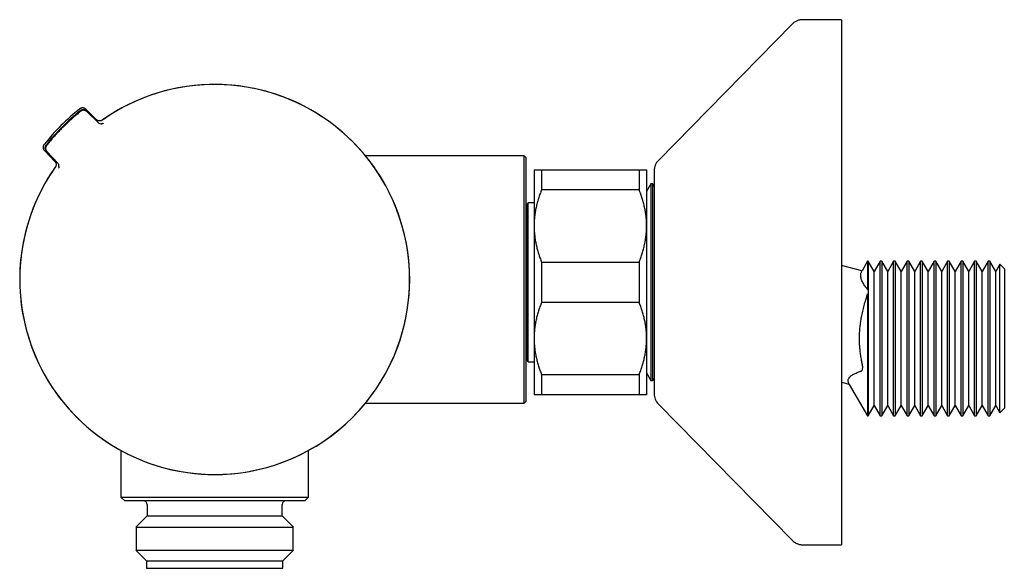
# Model space of a CAD drawing. Header units: millimetres. Extents: x 8 to 1095, y 12 to 2372.
# Tile 38 of 88: x 94 to 225, y 1373 to 1446. Entities that reach past the tile are written whole.
import ezdxf

# ---------------------------------------------------------------- set-up
doc = ezdxf.new("R2010")
doc.units = ezdxf.units.MM

msp = doc.modelspace()

# ---------------------------------------------------------------- linework, layer by layer
at = {"color": 7, "linetype": 'Continuous', "lineweight": 30}
for p, q in [((203.37, 1445.68), (198.2, 1445.68)), ((203.37, 1445.68), (203.37, 1375.68)), ((196.78, 1445.08), (178.94, 1426.93)), ((104.03, 1432.35), (102.58, 1433.76)), ((102.66, 1433.56), (104.15, 1432.13)), ((104.24, 1431.97), (102.71, 1433.45)), ((104.03, 1432.35), (104.09, 1432.3)), ((97.06, 1428.23), (98.46, 1426.78)), ((98.69, 1426.66), (97.25, 1428.15)), ((97.37, 1428.1), (98.84, 1426.57)), ((161.02, 1427.55), (139.86, 1427.55)), ((161.27, 1427.3), (161.02, 1427.55)), ((161.02, 1394.55), (161.02, 1427.55)), ((161.27, 1427.3), (161.27, 1394.8)), ((98.52, 1426.72), (98.46, 1426.78)), ((162.37, 1425.68), (162.37, 1418.18)), ((163.37, 1425.68), (163.37, 1423)), ((163.37, 1425.68), (176.37, 1425.68)), ((176.37, 1425.68), (176.37, 1423)), ((177.37, 1425.68), (177.37, 1418.18)), ((178.37, 1425.53), (178.37, 1395.83)), ((177.95, 1423.78), (177.37, 1422.77)), ((178.18, 1423.78), (177.95, 1423.78)), ((177.95, 1423.78), (177.95, 1397.58)), ((178.37, 1423.46), (178.18, 1423.78)), ((178.18, 1397.58), (178.18, 1423.78)), ((176.37, 1423), (163.37, 1423)), ((161.39, 1421.08), (161.29, 1420.41)), ((161.59, 1421.28), (161.39, 1421.08)), ((161.39, 1400.28), (161.39, 1421.08)), ((162.37, 1421.28), (161.59, 1421.28)), ((161.59, 1400.08), (161.59, 1421.28)), ((162.37, 1418.18), (162.37, 1403.18)), ((177.37, 1418.18), (177.37, 1403.18)), ((163.37, 1413.36), (163.37, 1408)), ((163.37, 1413.36), (176.37, 1413.36)), ((176.37, 1413.36), (176.37, 1408)), ((206.08, 1412.2), (203.37, 1412.93)), ((206.82, 1413.48), (206.09, 1412.22)), ((206.93, 1413.48), (206.82, 1413.48)), ((206.82, 1413.48), (206.82, 1409.72)), ((207.72, 1412.12), (206.93, 1413.48)), ((206.93, 1413.48), (206.93, 1409.66)), ((208.5, 1413.48), (207.72, 1412.12)), ((208.73, 1413.48), (208.5, 1413.48)), ((208.5, 1392.88), (208.5, 1413.48)), ((209.52, 1412.12), (208.73, 1413.48)), ((208.73, 1413.48), (208.73, 1392.88)), ((210.3, 1413.48), (209.52, 1412.12)), ((210.53, 1413.48), (210.3, 1413.48)), ((210.3, 1392.88), (210.3, 1413.48)), ((211.32, 1412.12), (210.53, 1413.48)), ((210.53, 1413.48), (210.53, 1392.88)), ((212.1, 1413.48), (211.32, 1412.12)), ((212.33, 1413.48), (212.1, 1413.48)), ((212.1, 1392.88), (212.1, 1413.48)), ((213.12, 1412.12), (212.33, 1413.48)), ((212.33, 1413.48), (212.33, 1392.88)), ((213.9, 1413.48), (213.12, 1412.12)), ((214.13, 1413.48), (213.9, 1413.48)), ((213.9, 1392.88), (213.9, 1413.48)), ((214.92, 1412.12), (214.13, 1413.48)), ((214.13, 1413.48), (214.13, 1392.88)), ((215.7, 1413.48), (214.92, 1412.12)), ((215.93, 1413.48), (215.7, 1413.48)), ((215.7, 1392.88), (215.7, 1413.48)), ((216.72, 1412.12), (215.93, 1413.48)), ((215.93, 1413.48), (215.93, 1392.88)), ((217.5, 1413.48), (216.72, 1412.12)), ((217.73, 1413.48), (217.5, 1413.48)), ((217.5, 1392.88), (217.5, 1413.48)), ((218.52, 1412.12), (217.73, 1413.48)), ((217.73, 1413.48), (217.73, 1392.88)), ((219.3, 1413.48), (218.52, 1412.12)), ((219.53, 1413.48), (219.3, 1413.48)), ((219.3, 1392.88), (219.3, 1413.48)), ((220.32, 1412.12), (219.53, 1413.48)), ((219.53, 1413.48), (219.53, 1392.88)), ((221.1, 1413.48), (220.32, 1412.12)), ((221.33, 1413.48), (221.1, 1413.48)), ((221.1, 1392.88), (221.1, 1413.48)), ((222.12, 1412.12), (221.33, 1413.48)), ((221.33, 1413.48), (221.33, 1392.88)), ((222.9, 1413.48), (222.12, 1412.12)), ((223.13, 1413.48), (222.9, 1413.48)), ((222.9, 1392.88), (222.9, 1413.48)), ((223.92, 1412.12), (223.13, 1413.48)), ((223.13, 1413.48), (223.13, 1392.88)), ((224.47, 1413.08), (223.92, 1412.12)), ((225.07, 1412.48), (224.47, 1413.08)), ((224.47, 1393.29), (224.47, 1413.08)), ((207.72, 1394.24), (207.72, 1412.12)), ((209.52, 1394.24), (209.52, 1412.12)), ((211.32, 1394.24), (211.32, 1412.12)), ((213.12, 1394.24), (213.12, 1412.12)), ((214.92, 1394.24), (214.92, 1412.12)), ((216.72, 1394.24), (216.72, 1412.12)), ((218.52, 1394.24), (218.52, 1412.12)), ((220.32, 1394.24), (220.32, 1412.12)), ((222.12, 1394.24), (222.12, 1412.12)), ((223.92, 1394.24), (223.92, 1412.12)), ((225.07, 1412.48), (225.07, 1393.88)), ((206.82, 1409.12), (206.93, 1409.14)), ((206.82, 1409.12), (206.82, 1392.88)), ((206.93, 1409.14), (206.93, 1392.88)), ((176.37, 1408), (163.37, 1408)), ((162.37, 1403.18), (162.37, 1395.68)), ((177.37, 1403.18), (177.37, 1395.68)), ((161.29, 1400.95), (161.39, 1400.28)), ((161.39, 1400.28), (161.59, 1400.08)), ((161.59, 1400.08), (162.37, 1400.08)), ((163.37, 1398.36), (176.37, 1398.36)), ((163.37, 1398.36), (163.37, 1395.68)), ((176.37, 1398.36), (176.37, 1395.68)), ((177.37, 1398.59), (177.95, 1397.58)), ((177.95, 1397.58), (178.18, 1397.58)), ((178.18, 1397.58), (178.37, 1397.9)), ((203.37, 1397.36), (204.39, 1397.09)), ((204.4, 1397.07), (206.82, 1392.88)), ((139.86, 1394.55), (161.02, 1394.55)), ((139.86, 1394.55), (139.86, 1394.55)), ((161.02, 1394.55), (161.27, 1394.8)), ((176.37, 1395.68), (163.37, 1395.68)), ((178.94, 1394.43), (196.78, 1376.28)), ((206.93, 1392.88), (207.72, 1394.24)), ((207.72, 1394.24), (208.5, 1392.88)), ((208.73, 1392.88), (209.52, 1394.24)), ((209.52, 1394.24), (210.3, 1392.88)), ((210.53, 1392.88), (211.32, 1394.24)), ((211.32, 1394.24), (212.1, 1392.88)), ((212.33, 1392.88), (213.12, 1394.24)), ((213.12, 1394.24), (213.9, 1392.88)), ((214.13, 1392.88), (214.92, 1394.24)), ((214.92, 1394.24), (215.7, 1392.88)), ((215.93, 1392.88), (216.72, 1394.24)), ((216.72, 1394.24), (217.5, 1392.88)), ((217.73, 1392.88), (218.52, 1394.24)), ((218.52, 1394.24), (219.3, 1392.88)), ((219.53, 1392.88), (220.32, 1394.24)), ((220.32, 1394.24), (221.1, 1392.88)), ((221.33, 1392.88), (222.12, 1394.24)), ((222.12, 1394.24), (222.9, 1392.88)), ((223.13, 1392.88), (223.92, 1394.24)), ((223.92, 1394.24), (224.47, 1393.29)), ((224.47, 1393.29), (225.07, 1393.88)), ((206.82, 1392.88), (206.93, 1392.88)), ((208.5, 1392.88), (208.73, 1392.88)), ((210.3, 1392.88), (210.53, 1392.88)), ((212.1, 1392.88), (212.33, 1392.88)), ((213.9, 1392.88), (214.13, 1392.88)), ((215.7, 1392.88), (215.93, 1392.88)), ((217.5, 1392.88), (217.73, 1392.88)), ((219.3, 1392.88), (219.53, 1392.88)), ((221.1, 1392.88), (221.33, 1392.88)), ((222.9, 1392.88), (223.13, 1392.88)), ((107.27, 1388.25), (107.27, 1382.05)), ((132.27, 1382.05), (132.27, 1388.25)), ((107.27, 1382.05), (107.77, 1381.55)), ((107.27, 1382.05), (132.27, 1382.05)), ((131.77, 1381.55), (107.77, 1381.55)), ((131.77, 1381.55), (132.27, 1382.05)), ((110.77, 1381.05), (110.77, 1379.55)), ((128.77, 1379.55), (128.77, 1381.05)), ((110.77, 1379.55), (109.27, 1378.05)), ((110.77, 1379.55), (119.17, 1379.55)), ((119.17, 1379.55), (128.77, 1379.55)), ((130.27, 1378.05), (128.77, 1379.55)), ((109.27, 1378.05), (119.07, 1378.05)), ((109.29, 1378.05), (109.29, 1374.95)), ((119.07, 1378.05), (130.27, 1378.05)), ((130.25, 1374.95), (130.25, 1378.05)), ((109.27, 1374.95), (110.67, 1373.55)), ((109.27, 1374.95), (119.07, 1374.95)), ((119.07, 1374.95), (130.27, 1374.95)), ((128.87, 1373.55), (130.27, 1374.95)), ((198.2, 1375.68), (203.37, 1375.68)), ((110.67, 1373.55), (110.67, 1372.55)), ((110.67, 1373.55), (119.16, 1373.55)), ((119.16, 1373.55), (128.87, 1373.55)), ((128.87, 1372.55), (128.87, 1373.55)), ((110.67, 1372.55), (119.16, 1372.55)), ((119.16, 1372.55), (128.87, 1372.55))]:
    msp.add_line(p, q, dxfattribs=at)
at = {"color": 7, "linetype": 'Continuous', "lineweight": 30, "flags": 128}
for points in [[(161.29, 1420.41), (161.27, 1420.33), (161.27, 1420.32)], [(161.27, 1401.04), (161.27, 1401.03), (161.29, 1400.95)]]:
    msp.add_lwpolyline(points, dxfattribs=at)
at = {"color": 7, "linetype": 'Continuous', "lineweight": 30}
for centre, radius, start, end in [((119.77, 1411.05), 26, 270, 125.29), ((119.77, 1411.05), 26, 315, 125.17), ((119.77, 1411.05), 29, 128.3153, 141.6847), ((119.94, 1410.87), 29, 128.4872, 141.5128), ((102.2, 1433.18), 0.5, 51.7633, 128.4872), ((102.3, 1433.02), 0.6, 46.0027, 128.4933), ((102.31, 1432.99), 0.6, 46.002, 87.551), ((104.66, 1432.4), 0.6, 226.0037, 274.2845), ((97.63, 1428.61), 0.5, 141.5128, 218.2092), ((97.8, 1428.52), 0.6, 141.5067, 223.9973), ((119.77, 1411.05), 26, 144.7626, 270), ((119.77, 1411.05), 26, 144.83, 315), ((98.41, 1426.16), 0.6, 355.3786, 43.9966), ((180.37, 1425.53), 2, 135.4958, 180), ((180.37, 1395.83), 2, 180, 224.5042), ((110.27, 1381.05), 0.5, 0, 90), ((129.27, 1381.05), 0.5, 90, 180)]:
    msp.add_arc(centre, radius, start, end, dxfattribs=at)
for points, knots in [([(198.2, 1445.68), (198.14, 1445.68), (198, 1445.68), (197.8, 1445.65), (197.61, 1445.6), (197.43, 1445.54), (197.25, 1445.45), (197.08, 1445.35), (196.92, 1445.23), (196.83, 1445.13), (196.78, 1445.08)], [0, 0, 0, 0, 0.129502, 0.255184, 0.378256, 0.5, 0.621744, 0.744816, 0.870498, 1, 1, 1, 1]), ([(102.58, 1433.76), (102.56, 1433.78), (102.5, 1433.82), (102.42, 1433.87), (102.32, 1433.91), (102.22, 1433.93), (102.12, 1433.93), (102.02, 1433.91), (101.92, 1433.88), (101.85, 1433.84), (101.81, 1433.81), (101.79, 1433.8)], [0, 0, 0, 0, 0.115732, 0.23482, 0.350553, 0.469643, 0.585375, 0.704462, 0.82019, 0.939274, 1, 1, 1, 1]), ([(101.92, 1433.49), (101.77, 1433.36), (101.46, 1433.11), (100.9, 1432.64), (100.26, 1432.06), (99.62, 1431.45), (99.08, 1430.9), (98.63, 1430.41), (98.18, 1429.92), (97.75, 1429.41), (97.47, 1429.06), (97.33, 1428.89)], [0, 0, 0, 0, 0.092157, 0.184355, 0.336561, 0.488767, 0.590695, 0.692677, 0.794989, 0.897467, 1, 1, 1, 1]), ([(104.8, 1432.3), (104.76, 1432.28), (104.7, 1432.24), (104.6, 1432.2), (104.5, 1432.18), (104.39, 1432.19), (104.29, 1432.2), (104.2, 1432.24), (104.11, 1432.29), (104.06, 1432.33), (104.03, 1432.35)], [0, 0, 0, 0, 0.131427, 0.267448, 0.387788, 0.511618, 0.631966, 0.755805, 0.876157, 1, 1, 1, 1]), ([(104.95, 1431.88), (104.95, 1431.88), (104.95, 1431.88), (104.95, 1431.88), (104.94, 1431.88), (104.93, 1431.87), (104.91, 1431.86), (104.88, 1431.85), (104.85, 1431.84), (104.8, 1431.82), (104.75, 1431.81), (104.72, 1431.81), (104.7, 1431.81)], [0, 0, 0, 0, 0.0009737, 0.1264902, 0.2273117, 0.3144997, 0.3981372, 0.4845717, 0.5869847, 0.7156103, 0.8678223, 1, 1, 1, 1]), ([(97.02, 1429.02), (97, 1429), (96.96, 1428.94), (96.92, 1428.85), (96.89, 1428.75), (96.89, 1428.65), (96.9, 1428.55), (96.92, 1428.45), (96.96, 1428.36), (97.01, 1428.29), (97.05, 1428.25), (97.06, 1428.23)], [0, 0, 0, 0, 0.115727, 0.234809, 0.350536, 0.469618, 0.585344, 0.704425, 0.820153, 0.939236, 1, 1, 1, 1]), ([(98.46, 1426.78), (98.48, 1426.75), (98.53, 1426.7), (98.58, 1426.6), (98.62, 1426.5), (98.63, 1426.4), (98.63, 1426.3), (98.61, 1426.2), (98.57, 1426.11), (98.54, 1426.05), (98.52, 1426.02)], [0, 0, 0, 0, 0.131466, 0.2675269, 0.387865, 0.5116926, 0.6320251, 0.7558478, 0.8761787, 1, 1, 1, 1]), ([(99.01, 1426.11), (99.01, 1426.1), (99.01, 1426.07), (99, 1426.03), (98.99, 1425.98), (98.97, 1425.95), (98.96, 1425.92), (98.95, 1425.9), (98.94, 1425.89), (98.94, 1425.88), (98.94, 1425.87), (98.93, 1425.87), (98.93, 1425.87)], [0, 0, 0, 0, 0.1061249, 0.242864, 0.3653448, 0.469197, 0.5558016, 0.632691, 0.708795, 0.791335, 0.8871909, 1, 1, 1, 1]), ([(162.37, 1425.68), (162.37, 1425.68), (162.37, 1425.68), (162.39, 1425.68), (162.44, 1425.68), (162.52, 1425.68), (162.64, 1425.68), (162.78, 1425.68), (162.95, 1425.68), (163.14, 1425.68), (163.29, 1425.68), (163.37, 1425.68)], [0, 0, 0, 0, 0.031426, 0.150353, 0.269282, 0.389133, 0.508986, 0.631385, 0.753788, 0.876892, 1, 1, 1, 1]), ([(176.37, 1425.68), (176.44, 1425.68), (176.58, 1425.68), (176.77, 1425.68), (176.94, 1425.68), (177.08, 1425.68), (177.2, 1425.68), (177.29, 1425.68), (177.35, 1425.68), (177.36, 1425.68), (177.37, 1425.68), (177.37, 1425.68)], [0, 0, 0, 0, 0.119246, 0.238489, 0.358338, 0.478183, 0.600299, 0.722411, 0.845493, 0.968574, 1, 1, 1, 1]), ([(163.37, 1423), (163.29, 1422.81), (163.14, 1422.43), (162.95, 1421.85), (162.78, 1421.26), (162.63, 1420.66), (162.51, 1420.05), (162.43, 1419.43), (162.38, 1418.81), (162.37, 1418.39), (162.37, 1418.18)], [0, 0, 0, 0, 0.122973, 0.245942, 0.369581, 0.493217, 0.619375, 0.745529, 0.872765, 1, 1, 1, 1]), ([(177.37, 1418.18), (177.37, 1418.24), (177.36, 1418.49), (177.35, 1418.93), (177.29, 1419.52), (177.21, 1420.1), (177.1, 1420.68), (176.95, 1421.27), (176.78, 1421.85), (176.59, 1422.43), (176.44, 1422.81), (176.37, 1423)], [0, 0, 0, 0, 0.034085, 0.152699, 0.271315, 0.390844, 0.510376, 0.632431, 0.75449, 0.877243, 1, 1, 1, 1]), ([(162.37, 1418.18), (162.37, 1418.13), (162.37, 1417.87), (162.39, 1417.43), (162.44, 1416.85), (162.52, 1416.26), (162.64, 1415.68), (162.78, 1415.1), (162.95, 1414.51), (163.14, 1413.93), (163.29, 1413.55), (163.37, 1413.36)], [0, 0, 0, 0, 0.034085, 0.152699, 0.271315, 0.390844, 0.510376, 0.632431, 0.75449, 0.877243, 1, 1, 1, 1]), ([(176.37, 1413.36), (176.44, 1413.55), (176.59, 1413.93), (176.78, 1414.52), (176.96, 1415.1), (177.1, 1415.7), (177.22, 1416.31), (177.3, 1416.93), (177.36, 1417.56), (177.36, 1417.97), (177.37, 1418.18)], [0, 0, 0, 0, 0.122973, 0.245942, 0.369581, 0.493217, 0.619375, 0.745529, 0.872765, 1, 1, 1, 1]), ([(206.82, 1409.72), (206.81, 1409.75), (206.78, 1409.82), (206.67, 1409.94), (206.52, 1410.14), (206.35, 1410.39), (206.2, 1410.63), (206.08, 1410.88), (205.99, 1411.11), (205.93, 1411.34), (205.91, 1411.57), (205.92, 1411.78), (205.97, 1411.96), (206.02, 1412.08), (206.05, 1412.14), (206.06, 1412.17), (206.08, 1412.2), (206.08, 1412.2)], [0, 0, 0, 0, 0.023359, 0.047235, 0.140315, 0.233489, 0.326569, 0.419783, 0.513455, 0.607309, 0.703199, 0.799307, 0.896063, 0.944534, 0.968779, 0.993028, 1, 1, 1, 1]), ([(204.4, 1397.07), (204.4, 1397.07), (204.4, 1397.07), (204.39, 1397.09), (204.37, 1397.13), (204.33, 1397.2), (204.29, 1397.31), (204.25, 1397.44), (204.24, 1397.58), (204.26, 1397.72), (204.31, 1397.86), (204.4, 1397.99), (204.53, 1398.12), (204.69, 1398.25), (204.88, 1398.36), (205.08, 1398.48), (205.31, 1398.58), (205.55, 1398.68), (205.74, 1398.76), (205.89, 1398.81), (205.97, 1398.84), (206.05, 1398.88), (206.1, 1398.94), (206.14, 1399.01), (206.16, 1399.1), (206.18, 1399.2), (206.19, 1399.31), (206.18, 1399.43), (206.17, 1399.56), (206.15, 1399.67), (206.12, 1399.81), (206.08, 1400), (206.01, 1400.39), (205.92, 1400.91), (205.84, 1401.56), (205.78, 1402.18), (205.75, 1402.82), (205.75, 1403.46), (205.78, 1404.1), (205.83, 1404.74), (205.91, 1405.39), (206.03, 1406.08), (206.18, 1406.81), (206.37, 1407.59), (206.54, 1408.19), (206.67, 1408.62), (206.74, 1408.83), (206.79, 1409), (206.81, 1409.08), (206.82, 1409.12)], [0, 0, 0, 0, 0.000322, 0.001758, 0.008588, 0.022229, 0.035877, 0.063171, 0.090586, 0.118355, 0.146229, 0.178301, 0.210485, 0.242934, 0.275446, 0.308537, 0.341658, 0.374845, 0.408048, 0.419742, 0.431439, 0.440339, 0.449395, 0.45593, 0.462671, 0.469203, 0.475893, 0.482999, 0.490288, 0.495899, 0.501574, 0.513007, 0.52672, 0.563225, 0.596241, 0.629308, 0.662545, 0.695843, 0.729803, 0.763826, 0.798028, 0.832282, 0.874059, 0.915902, 0.957875, 0.97231, 0.986747, 0.993337, 1, 1, 1, 1]), ([(206.93, 1409.66), (206.93, 1409.66), (206.89, 1409.68), (206.85, 1409.7), (206.82, 1409.72)], [0, 0, 0, 0, 0.099879, 1, 1, 1, 1]), ([(206.93, 1409.66), (206.93, 1409.64), (206.91, 1409.6), (206.9, 1409.52), (206.9, 1409.41), (206.91, 1409.3), (206.92, 1409.21), (206.93, 1409.16), (206.93, 1409.14)], [0, 0, 0, 0, 0.143149, 0.343855, 0.544657, 0.743624, 0.942588, 1, 1, 1, 1]), ([(163.37, 1408), (163.29, 1407.81), (163.14, 1407.43), (162.95, 1406.85), (162.78, 1406.26), (162.63, 1405.66), (162.51, 1405.05), (162.43, 1404.43), (162.38, 1403.81), (162.37, 1403.39), (162.37, 1403.18)], [0, 0, 0, 0, 0.122973, 0.245942, 0.369581, 0.493217, 0.619375, 0.745529, 0.872765, 1, 1, 1, 1]), ([(177.37, 1403.18), (177.37, 1403.24), (177.36, 1403.49), (177.35, 1403.93), (177.29, 1404.52), (177.21, 1405.1), (177.1, 1405.68), (176.95, 1406.27), (176.78, 1406.85), (176.59, 1407.43), (176.44, 1407.81), (176.37, 1408)], [0, 0, 0, 0, 0.034085, 0.152699, 0.271315, 0.390844, 0.510376, 0.632431, 0.75449, 0.877243, 1, 1, 1, 1]), ([(162.37, 1403.18), (162.37, 1403.13), (162.37, 1402.87), (162.39, 1402.43), (162.44, 1401.85), (162.52, 1401.26), (162.64, 1400.68), (162.78, 1400.1), (162.95, 1399.51), (163.14, 1398.93), (163.29, 1398.55), (163.37, 1398.36)], [0, 0, 0, 0, 0.0340845, 0.152699, 0.2713147, 0.3908442, 0.5103765, 0.6324315, 0.7544901, 0.8772433, 1, 1, 1, 1]), ([(176.37, 1398.36), (176.44, 1398.55), (176.59, 1398.93), (176.78, 1399.52), (176.96, 1400.1), (177.1, 1400.7), (177.22, 1401.31), (177.3, 1401.93), (177.36, 1402.56), (177.36, 1402.97), (177.37, 1403.18)], [0, 0, 0, 0, 0.122973, 0.245942, 0.369581, 0.493217, 0.619375, 0.745529, 0.872765, 1, 1, 1, 1]), ([(163.37, 1395.68), (163.29, 1395.68), (163.15, 1395.68), (162.96, 1395.68), (162.79, 1395.68), (162.65, 1395.68), (162.53, 1395.68), (162.44, 1395.68), (162.39, 1395.68), (162.37, 1395.68), (162.37, 1395.68), (162.37, 1395.68)], [0, 0, 0, 0, 0.119246, 0.238489, 0.358338, 0.478183, 0.600299, 0.722411, 0.845493, 0.968574, 1, 1, 1, 1]), ([(177.37, 1395.68), (177.37, 1395.68), (177.36, 1395.68), (177.35, 1395.68), (177.29, 1395.68), (177.21, 1395.68), (177.1, 1395.68), (176.95, 1395.68), (176.78, 1395.68), (176.59, 1395.68), (176.44, 1395.68), (176.37, 1395.68)], [0, 0, 0, 0, 0.031426, 0.150353, 0.269282, 0.389133, 0.508986, 0.631385, 0.753788, 0.876892, 1, 1, 1, 1]), ([(196.78, 1376.28), (196.83, 1376.23), (196.92, 1376.14), (197.08, 1376.02), (197.25, 1375.91), (197.43, 1375.83), (197.61, 1375.76), (197.8, 1375.72), (198, 1375.69), (198.14, 1375.68), (198.2, 1375.68)], [0, 0, 0, 0, 0.129502, 0.255184, 0.378256, 0.5, 0.621744, 0.744816, 0.870498, 1, 1, 1, 1])]:
    msp.add_open_spline(points, degree=3, knots=knots, dxfattribs=at)

doc.saveas('drawing.dxf')
